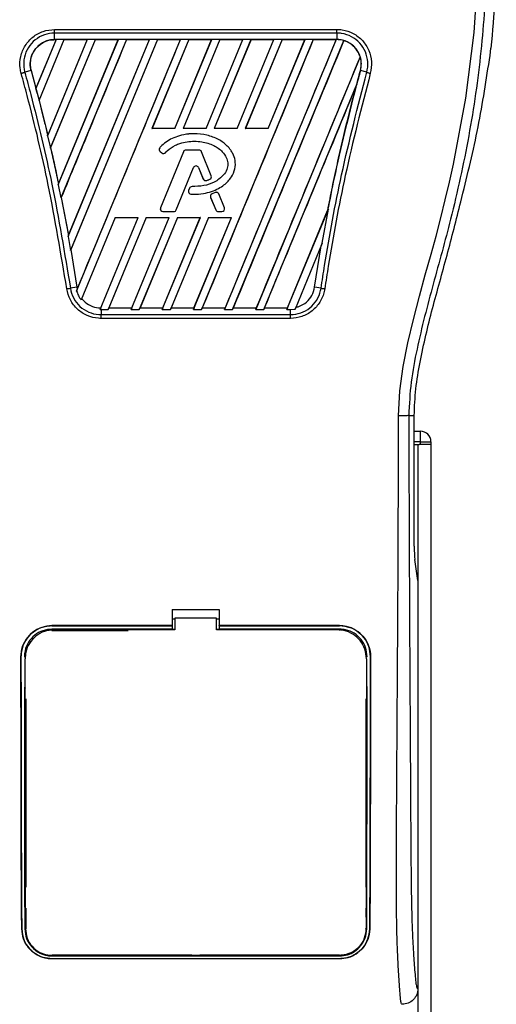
# Model space of a CAD drawing. Header units: millimetres. Extents: x 0 to 420, y 0 to 297.
# Tile 41 of 62: x 193 to 199, y 226 to 238. Entities that reach past the tile are written whole.
import ezdxf

# ---------------------------------------------------------------- set-up
doc = ezdxf.new("R2010")
doc.units = ezdxf.units.MM

msp = doc.modelspace()

# ---------------------------------------------------------------- linework, layer by layer
at = {"color": 7, "linetype": 'Continuous', "lineweight": 25}
for p, q in [((193.56577, 237.58195), (196.9648, 237.58195)), ((193.56577, 237.45979), (193.56577, 237.53763)), ((196.9648, 237.53763), (193.56577, 237.53763)), ((196.9648, 237.53763), (196.9648, 237.45979)), ((193.58462, 237.45968), (193.34098, 236.87149)), ((193.5832, 237.45873), (193.3412, 236.87469)), ((193.37828, 236.72633), (193.68204, 237.45968)), ((193.37976, 236.72716), (193.68268, 237.45873)), ((193.95928, 237.45968), (193.48044, 236.30365)), ((193.95787, 237.45873), (193.48254, 236.31156)), ((193.51521, 236.15239), (194.05671, 237.45968)), ((193.51848, 236.15743), (194.05734, 237.45873)), ((196.9648, 237.45979), (193.56577, 237.45979)), ((193.56577, 237.45873), (193.56577, 237.45979)), ((193.56577, 237.45873), (193.5832, 237.45873)), ((193.5832, 237.45873), (193.58462, 237.45968)), ((193.68204, 237.45968), (193.58462, 237.45968)), ((193.61082, 235.71391), (194.33394, 237.45968)), ((193.61349, 235.72321), (194.33253, 237.45873)), ((194.43137, 237.45968), (193.64276, 235.55581)), ((193.68204, 237.45968), (193.68268, 237.45873)), ((193.68268, 237.45873), (193.95787, 237.45873)), ((193.728, 235.09228), (194.70861, 237.45968)), ((193.73277, 235.10678), (194.70719, 237.45873)), ((194.80603, 237.45968), (193.75583, 234.92427)), ((194.80666, 237.45873), (193.76242, 234.93713)), ((193.83083, 234.43601), (195.08327, 237.45968)), ((193.95787, 237.45873), (193.95928, 237.45968)), ((194.05671, 237.45968), (193.95928, 237.45968)), ((194.05671, 237.45968), (194.05734, 237.45873)), ((194.05734, 237.45873), (194.33253, 237.45873)), ((194.33394, 237.45968), (194.33253, 237.45873)), ((194.43137, 237.45968), (194.33394, 237.45968)), ((194.432, 237.45873), (194.43137, 237.45968)), ((194.432, 237.45873), (194.70719, 237.45873)), ((194.70861, 237.45968), (194.70719, 237.45873)), ((194.80603, 237.45968), (194.70861, 237.45968)), ((195.18069, 237.45968), (194.73757, 236.38989)), ((195.18133, 237.45873), (194.73919, 236.39097)), ((194.80666, 237.45873), (194.80603, 237.45968)), ((194.80666, 237.45873), (195.08185, 237.45873)), ((195.01409, 236.39097), (195.45652, 237.45873)), ((195.01481, 236.38989), (195.45793, 237.45968)), ((195.08327, 237.45968), (195.08185, 237.45873)), ((195.18069, 237.45968), (195.08327, 237.45968)), ((195.55536, 237.45968), (195.11224, 236.38989)), ((195.55599, 237.45873), (195.11385, 236.39097)), ((195.18133, 237.45873), (195.18069, 237.45968)), ((195.18133, 237.45873), (195.45652, 237.45873)), ((196.67935, 237.45968), (195.3349, 234.21391)), ((195.38875, 236.39097), (195.83118, 237.45873)), ((195.38947, 236.38989), (195.8326, 237.45968)), ((195.45793, 237.45968), (195.45652, 237.45873)), ((195.55536, 237.45968), (195.45793, 237.45968)), ((195.93002, 237.45968), (195.4869, 236.38989)), ((195.93065, 237.45873), (195.48852, 236.39097)), ((195.55599, 237.45873), (195.55536, 237.45968)), ((195.55599, 237.45873), (195.83118, 237.45873)), ((196.95658, 237.45968), (195.61214, 234.21391)), ((195.70956, 234.21391), (197.04891, 237.44738)), ((195.76342, 236.39097), (196.20584, 237.45873)), ((195.76414, 236.38989), (196.20726, 237.45968)), ((195.8326, 237.45968), (195.83118, 237.45873)), ((195.93002, 237.45968), (195.8326, 237.45968)), ((196.30468, 237.45968), (195.86156, 236.38989)), ((196.30531, 237.45873), (195.86318, 236.39097)), ((195.93065, 237.45873), (195.93002, 237.45968)), ((195.93065, 237.45873), (196.20584, 237.45873)), ((196.13808, 236.39097), (196.58051, 237.45873)), ((196.1388, 236.38989), (196.58192, 237.45968)), ((196.20726, 237.45968), (196.20584, 237.45873)), ((196.30468, 237.45968), (196.20726, 237.45968)), ((196.30531, 237.45873), (196.30468, 237.45968)), ((196.30531, 237.45873), (196.58051, 237.45873)), ((196.58192, 237.45968), (196.58051, 237.45873)), ((196.67935, 237.45968), (196.58192, 237.45968)), ((196.67998, 237.45873), (196.67935, 237.45968)), ((196.67998, 237.45873), (196.95517, 237.45873)), ((196.95517, 237.45873), (196.95658, 237.45968)), ((196.9648, 237.45968), (196.95658, 237.45968)), ((196.9648, 237.45968), (196.9648, 237.45979)), ((197.04946, 237.44623), (197.04891, 237.44738)), ((198.80839, 237.2698), (198.81864, 237.35654)), ((197.24549, 237.25266), (195.9868, 234.21391)), ((197.24549, 237.25266), (197.24446, 237.25271)), ((193.2825, 237.08778), (193.20679, 237.06628)), ((193.2835, 237.08806), (193.2825, 237.08778)), ((193.2825, 237.08778), (193.35558, 236.81608)), ((193.2835, 237.08806), (193.3412, 236.87469)), ((197.24804, 237.08779), (197.24807, 237.08778)), ((197.32378, 237.06628), (197.24807, 237.08778)), ((193.3412, 236.87469), (193.34098, 236.87149)), ((193.35557, 236.81608), (193.37828, 236.72633)), ((196.08423, 234.21391), (197.19772, 236.90212)), ((197.19772, 236.90212), (197.19276, 236.88746)), ((193.37867, 236.72724), (193.37828, 236.72633)), ((193.37867, 236.72724), (193.37976, 236.72716)), ((193.37976, 236.72716), (193.48254, 236.31156)), ((194.73757, 236.38989), (194.73919, 236.39097)), ((195.01481, 236.38989), (194.73757, 236.38989)), ((195.01409, 236.39097), (194.73919, 236.39097)), ((195.01409, 236.39097), (195.01481, 236.38989)), ((195.11224, 236.38989), (195.11385, 236.39097)), ((195.38947, 236.38989), (195.11224, 236.38989)), ((195.38875, 236.39097), (195.11385, 236.39097)), ((195.38875, 236.39097), (195.38947, 236.38989)), ((195.4869, 236.38989), (195.48852, 236.39097)), ((195.76414, 236.38989), (195.4869, 236.38989)), ((195.76342, 236.39097), (195.48852, 236.39097)), ((195.76342, 236.39097), (195.76414, 236.38989)), ((195.86156, 236.38989), (195.86318, 236.39097)), ((196.1388, 236.38989), (195.86156, 236.38989)), ((196.13808, 236.39097), (195.86318, 236.39097)), ((196.13808, 236.39097), (196.1388, 236.38989)), ((193.48044, 236.30365), (193.48227, 236.3082)), ((193.48044, 236.30365), (193.51521, 236.15239)), ((193.48254, 236.31156), (193.48227, 236.3082)), ((195.2444, 236.32704), (195.2444, 236.32715)), ((193.5174, 236.15752), (193.51521, 236.15239)), ((193.5174, 236.15752), (193.51848, 236.15743)), ((194.83221, 236.15873), (194.83213, 236.1588)), ((194.83577, 236.11344), (194.8357, 236.11335)), ((194.8357, 236.11335), (194.85627, 236.0962)), ((194.83577, 236.11344), (194.85634, 236.09628)), ((195.11736, 236.11173), (194.84095, 235.43472)), ((195.11746, 236.11169), (194.84105, 235.43468)), ((195.11746, 236.11169), (195.11736, 236.11173)), ((195.14686, 236.13144), (195.14686, 236.13155)), ((195.30418, 236.13155), (195.14686, 236.13155)), ((195.30418, 236.13144), (195.14686, 236.13144)), ((195.30418, 236.13144), (195.30418, 236.13155)), ((195.33358, 236.11169), (195.33368, 236.11173)), ((195.45226, 235.82101), (195.33358, 236.11169)), ((195.45236, 235.82105), (195.33368, 236.11173)), ((194.85634, 236.09628), (194.85627, 236.0962)), ((194.90063, 236.09982), (194.90071, 236.09975)), ((195.03115, 235.41067), (195.23928, 235.92045)), ((195.03125, 235.41063), (195.23939, 235.92041)), ((195.23928, 235.92045), (195.23939, 235.92041)), ((195.29848, 235.92045), (195.29838, 235.92041)), ((195.29838, 235.92041), (195.35446, 235.78306)), ((195.29848, 235.92045), (195.35456, 235.7831)), ((195.35456, 235.7831), (195.35446, 235.78306)), ((195.39321, 235.76473), (195.39324, 235.76462)), ((195.43495, 235.77965), (195.43499, 235.77955)), ((195.45226, 235.82101), (195.45236, 235.82105)), ((193.61316, 235.7197), (193.61082, 235.71391)), ((193.61082, 235.71391), (193.64276, 235.55581)), ((193.61316, 235.7197), (193.61349, 235.72321)), ((195.19102, 235.67233), (195.17977, 235.64546)), ((195.17987, 235.64542), (195.17977, 235.64546)), ((195.19112, 235.67228), (195.17987, 235.64542)), ((195.19112, 235.67228), (195.19102, 235.67233)), ((195.22039, 235.69178), (195.22039, 235.69189)), ((193.64276, 235.55581), (193.64538, 235.56197)), ((193.64538, 235.56197), (193.73237, 235.10311)), ((193.64646, 235.56186), (193.64538, 235.56197)), ((193.64646, 235.56186), (193.73277, 235.10678)), ((195.20732, 235.60146), (195.20731, 235.60135)), ((195.44458, 235.56263), (195.44447, 235.56259)), ((195.44447, 235.56259), (195.50651, 235.41063)), ((195.44458, 235.56263), (195.50662, 235.41067)), ((195.49933, 235.6202), (195.4614, 235.6039)), ((195.46144, 235.6038), (195.4614, 235.6039)), ((195.49937, 235.6201), (195.46144, 235.6038)), ((195.49937, 235.6201), (195.49933, 235.6202)), ((195.5413, 235.60293), (195.5414, 235.60297)), ((195.60999, 235.43468), (195.5413, 235.60293)), ((195.61009, 235.43472), (195.5414, 235.60297)), ((198.4562, 235.50949), (198.46912, 235.56153)), ((194.84105, 235.43468), (194.84095, 235.43472)), ((195.03115, 235.41067), (195.03125, 235.41063)), ((195.50662, 235.41067), (195.50651, 235.41063)), ((195.60999, 235.43468), (195.61009, 235.43472)), ((196.36147, 234.21391), (196.86196, 235.42222)), ((196.36793, 234.23297), (196.85291, 235.40327)), ((196.7888, 235.01039), (196.86196, 235.42222)), ((196.85391, 235.40297), (196.85291, 235.40327)), ((196.86196, 235.42222), (196.85391, 235.40297)), ((194.29441, 235.31999), (193.8846, 234.33064)), ((194.11357, 234.21411), (194.57165, 235.31999)), ((194.66907, 235.31999), (194.21091, 234.21391)), ((194.66982, 235.31887), (194.22024, 234.23297)), ((194.29441, 235.31999), (194.57165, 235.31999)), ((194.48815, 234.21391), (194.94631, 235.31999)), ((194.49462, 234.23297), (194.94463, 235.31887)), ((195.04373, 235.31999), (194.58558, 234.21391)), ((195.04448, 235.31887), (194.59491, 234.23297)), ((194.66907, 235.31999), (194.94631, 235.31999)), ((194.66982, 235.31887), (194.66907, 235.31999)), ((194.66982, 235.31887), (194.94463, 235.31887)), ((194.86281, 234.21391), (195.32097, 235.31999)), ((194.86928, 234.23297), (195.31929, 235.31887)), ((194.87045, 235.39092), (194.87045, 235.39081)), ((194.87045, 235.39092), (195.00175, 235.39092)), ((194.87045, 235.39081), (195.00175, 235.39081)), ((194.94631, 235.31999), (194.94463, 235.31887)), ((195.4184, 235.31999), (194.96024, 234.21391)), ((195.41914, 235.31887), (194.96957, 234.23297)), ((195.00175, 235.39092), (195.00175, 235.39081)), ((195.04373, 235.31999), (195.32097, 235.31999)), ((195.04448, 235.31887), (195.04373, 235.31999)), ((195.04448, 235.31887), (195.31929, 235.31887)), ((195.23748, 234.21391), (195.69563, 235.31999)), ((195.24394, 234.23297), (195.69396, 235.31887)), ((195.32097, 235.31999), (195.31929, 235.31887)), ((195.4184, 235.31999), (195.69563, 235.31999)), ((195.41914, 235.31887), (195.4184, 235.31999)), ((195.41914, 235.31887), (195.69396, 235.31887)), ((195.53601, 235.39092), (195.53601, 235.39081)), ((195.53601, 235.39092), (195.58059, 235.39092)), ((195.53601, 235.39081), (195.58059, 235.39081)), ((195.58059, 235.39092), (195.58059, 235.39081)), ((195.69563, 235.31999), (195.69396, 235.31887)), ((193.73237, 235.10311), (193.728, 235.09228)), ((193.728, 235.09228), (193.75583, 234.92427)), ((193.73237, 235.10311), (193.73277, 235.10678)), ((193.75583, 234.92427), (193.76135, 234.93725)), ((193.76135, 234.93725), (193.83423, 234.48213)), ((193.76242, 234.93713), (193.76135, 234.93725)), ((193.76242, 234.93713), (193.83525, 234.48228)), ((196.7888, 235.01039), (196.46096, 234.21891)), ((196.69634, 234.48213), (196.77671, 234.98088)), ((196.77671, 234.98088), (196.7888, 235.01039)), ((193.83423, 234.48213), (193.75656, 234.46943)), ((193.83917, 234.45677), (193.83083, 234.43601)), ((193.83525, 234.48228), (193.83423, 234.48213)), ((193.83423, 234.48213), (193.83917, 234.45677)), ((193.83525, 234.48228), (193.83944, 234.46012)), ((193.83917, 234.45677), (193.83944, 234.46012)), ((196.77401, 234.46943), (196.69634, 234.48213)), ((193.8846, 234.33064), (193.89162, 234.34689)), ((194.12064, 234.23199), (194.11357, 234.21411)), ((194.11357, 234.21411), (194.12459, 234.21391)), ((194.12459, 234.21391), (194.12459, 234.15212)), ((194.12459, 234.21391), (194.21091, 234.21391)), ((194.21091, 234.21391), (194.21873, 234.23196)), ((194.22024, 234.23297), (194.21873, 234.23196)), ((194.21873, 234.23196), (194.49529, 234.23196)), ((194.22024, 234.23297), (194.49462, 234.23297)), ((194.49529, 234.23196), (194.48815, 234.21391)), ((194.48815, 234.21391), (194.58558, 234.21391)), ((194.49529, 234.23196), (194.49462, 234.23297)), ((194.58558, 234.21391), (194.59339, 234.23196)), ((194.59491, 234.23297), (194.59339, 234.23196)), ((194.59339, 234.23196), (194.86996, 234.23196)), ((194.59491, 234.23297), (194.86928, 234.23297)), ((194.86996, 234.23196), (194.86281, 234.21391)), ((194.86281, 234.21391), (194.96024, 234.21391)), ((194.86996, 234.23196), (194.86928, 234.23297)), ((194.96024, 234.21391), (194.96806, 234.23196)), ((194.96957, 234.23297), (194.96806, 234.23196)), ((194.96806, 234.23196), (195.24462, 234.23196)), ((194.96957, 234.23297), (195.24394, 234.23297)), ((195.24462, 234.23196), (195.23748, 234.21391)), ((195.23748, 234.21391), (195.3349, 234.21391)), ((195.24462, 234.23196), (195.24394, 234.23297)), ((195.3349, 234.21391), (195.34272, 234.23196)), ((195.34423, 234.23297), (195.34272, 234.23196)), ((195.34272, 234.23196), (195.61928, 234.23196)), ((195.34423, 234.23297), (195.61861, 234.23297)), ((195.61214, 234.21391), (195.61928, 234.23196)), ((195.61214, 234.21391), (195.70956, 234.21391)), ((195.61861, 234.23297), (195.61928, 234.23196)), ((195.71738, 234.23196), (195.70956, 234.21391)), ((195.71738, 234.23196), (195.71889, 234.23297)), ((195.71738, 234.23196), (195.99394, 234.23196)), ((195.71889, 234.23297), (195.99327, 234.23297)), ((195.9868, 234.21391), (195.99394, 234.23196)), ((195.9868, 234.21391), (196.08423, 234.21391)), ((195.99327, 234.23297), (195.99394, 234.23196)), ((196.09204, 234.23196), (196.08423, 234.21391)), ((196.09204, 234.23196), (196.09356, 234.23297)), ((196.09204, 234.23196), (196.36861, 234.23196)), ((196.09356, 234.23297), (196.36793, 234.23297)), ((196.36861, 234.23196), (196.36147, 234.21391)), ((196.36147, 234.21391), (196.40597, 234.21391)), ((196.36861, 234.23196), (196.36793, 234.23297)), ((196.40597, 234.21391), (196.46096, 234.21891)), ((196.40597, 234.15212), (196.40597, 234.21391)), ((196.46096, 234.21891), (196.46959, 234.23894)), ((194.12459, 234.15212), (196.40597, 234.15212)), ((196.40597, 234.10673), (194.12459, 234.10673)), ((197.82981, 232.93832), (197.89547, 232.93832)), ((197.89547, 231.36897), (197.89547, 232.93832)), ((197.89547, 232.74952), (197.97152, 232.74952)), ((197.97152, 232.62364), (197.97152, 232.74952)), ((197.97152, 232.62364), (197.89547, 232.62364)), ((197.89547, 232.59218), (197.94003, 232.59218)), ((197.94003, 232.59218), (197.94003, 194.8311)), ((197.94003, 232.59218), (197.95311, 232.59218)), ((197.97152, 232.59218), (197.95311, 232.59218)), ((197.97152, 232.59218), (197.97152, 232.62364)), ((197.97152, 232.62364), (198.09739, 232.62364)), ((198.09739, 232.59218), (197.97152, 232.59218)), ((198.09737, 232.59218), (198.09737, 194.8311)), ((198.09739, 232.62364), (198.09739, 232.59218)), ((197.94003, 230.95586), (197.90347, 231.20718)), ((197.94003, 230.95586), (197.94003, 226.04692)), ((194.98208, 230.60757), (195.54849, 230.60757)), ((194.98208, 230.60757), (194.98208, 230.41201)), ((195.54849, 230.60757), (195.54849, 230.41201)), ((194.98208, 230.49328), (195.01354, 230.49328)), ((195.01354, 230.49986), (195.01354, 230.36125)), ((195.51703, 230.49986), (195.01354, 230.49986)), ((195.51703, 230.36125), (195.51703, 230.49986)), ((195.51703, 230.49328), (195.54849, 230.49328)), ((194.98208, 230.41201), (193.53457, 230.41201)), ((193.53457, 230.41146), (193.53457, 230.41201)), ((193.53457, 230.41146), (194.98208, 230.41146)), ((194.98208, 230.37014), (193.53457, 230.37014)), ((193.53457, 230.37014), (193.53457, 230.35388)), ((193.53457, 230.35388), (194.45201, 230.35388)), ((194.98208, 230.41146), (194.98208, 230.41201)), ((194.98208, 230.41052), (194.98208, 230.37014)), ((194.98208, 230.37014), (194.98208, 230.36742)), ((195.01354, 230.36742), (194.98208, 230.36742)), ((195.54849, 230.36742), (195.51703, 230.36742)), ((196.97377, 230.36125), (195.51703, 230.36125)), ((196.996, 230.41201), (195.54849, 230.41201)), ((195.54849, 230.41146), (195.54849, 230.41201)), ((195.54849, 230.41146), (196.996, 230.41146)), ((195.54849, 230.41052), (195.54849, 230.37014)), ((196.996, 230.37014), (195.54849, 230.37014)), ((195.54849, 230.37014), (195.54849, 230.36742)), ((196.996, 230.41146), (196.996, 230.41201)), ((196.996, 230.37014), (196.996, 230.35388)), ((193.16072, 230.03698), (193.16017, 230.03698)), ((193.20173, 230.03701), (193.2177, 230.03701)), ((193.21064, 230.01444), (193.21061, 230.01388)), ((197.32884, 230.03701), (197.31287, 230.03701)), ((197.31963, 230.02926), (197.3196, 230.02987)), ((197.31996, 230.01388), (197.31993, 230.01444)), ((197.36985, 230.03698), (197.3704, 230.03698)), ((193.21095, 229.66218), (193.21095, 229.65894)), ((197.31964, 229.68393), (197.31964, 229.68411)), ((193.2177, 229.53347), (193.2177, 227.26779)), ((197.31287, 229.53347), (197.31287, 227.26779)), ((193.2177, 227.01606), (193.2177, 226.76438)), ((197.31287, 227.01606), (197.31287, 226.90583)), ((197.31546, 226.98561), (197.31568, 226.91745)), ((193.17098, 226.76415), (193.17039, 226.76415)), ((197.31484, 226.76446), (197.31504, 226.77545)), ((197.35959, 226.76415), (197.36018, 226.76415)), ((195.21808, 226.44751), (193.53457, 226.44751)), ((193.53457, 226.43965), (196.996, 226.43965)), ((193.53457, 226.40705), (196.996, 226.40705)), ((193.53457, 226.40705), (193.53457, 226.40638)), ((196.996, 226.40638), (193.53457, 226.40638)), ((195.21808, 226.44751), (195.22303, 226.44257)), ((195.22303, 226.44739), (195.22303, 226.44257)), ((195.30754, 226.44257), (195.22303, 226.44257)), ((195.30754, 226.44257), (195.31249, 226.44751)), ((195.30754, 226.44257), (195.30754, 226.44741)), ((196.996, 226.44751), (195.31249, 226.44751)), ((196.996, 226.43965), (196.996, 226.44751)), ((196.996, 226.40705), (196.996, 226.40638))]:
    msp.add_line(p, q, dxfattribs=at)
at = {"color": 7, "linetype": 'Continuous', "lineweight": 25, "flags": 128}
for points in [[(197.70442, 232.93483), (197.72072, 233.23578), (197.76188, 233.52762), (197.81872, 233.81342), (197.88561, 234.09515), (197.95819, 234.37245), (198.02914, 234.63079), (198.09855, 234.88038), (198.15806, 235.09729), (198.21548, 235.3146), (198.26985, 235.53089), (198.32071, 235.74511), (198.36901, 235.96168), (198.51751, 236.75367), (198.6183, 237.54592), (198.66877, 238.33669)], [(195.01354, 230.36125), (193.89047, 230.36125), (193.5568, 230.36125)]]:
    msp.add_lwpolyline(points, dxfattribs=at)
at = {"color": 7, "linetype": 'Continuous', "lineweight": 25}
for centre, radius, start, end in [((196.9648, 237.16588), 0.2938, 73.364009, 90), ((196.9648, 237.16588), 0.2938, 344.587332, 17.180089), ((218.50328, 231.22807), 22.04817, 164.587332, 165.087235), ((172.02729, 231.22807), 22.04817, 14.681483, 14.830401), ((194.85611, 236.13782), 0.03186, 138.805903, 230.16689), ((194.85611, 236.13782), 0.03175, 138.805903, 230.16689), ((195.14686, 236.09969), 0.03186, 90, 157.790712), ((195.14686, 236.09969), 0.03175, 90, 157.790712), ((195.30418, 236.09969), 0.03186, 22.209291, 90), ((195.30418, 236.09969), 0.03175, 22.209291, 90), ((194.87667, 236.12066), 0.03186, 230.16689, 318.977091), ((194.87667, 236.12066), 0.03175, 230.16689, 318.977091), ((195.26888, 235.90837), 0.03197, 22.209261, 157.790711), ((195.26888, 235.90837), 0.03186, 22.209261, 157.790711), ((195.38396, 235.7951), 0.03186, 202.209261, 286.934979), ((195.38396, 235.7951), 0.03175, 202.209261, 286.934979), ((195.42286, 235.80901), 0.03175, 292.378703, 22.209291), ((195.42286, 235.80901), 0.03186, 292.378703, 22.209291), ((195.20916, 235.63316), 0.03186, 157.290493, 266.671349), ((195.20916, 235.63316), 0.03175, 157.290493, 266.671349), ((195.22041, 235.66003), 0.03186, 90.034995, 157.290493), ((195.22041, 235.66003), 0.03175, 90.034995, 157.290493), ((195.47397, 235.57463), 0.03186, 113.245837, 202.209268), ((195.47397, 235.57463), 0.03175, 113.245837, 202.209268), ((195.5119, 235.59092), 0.03186, 22.209257, 113.245837), ((195.5119, 235.59092), 0.03175, 22.209257, 113.245837), ((194.87045, 235.42268), 0.03186, 157.790712, 270), ((194.87045, 235.42268), 0.03175, 157.790712, 270), ((195.00175, 235.42268), 0.03175, 270, 337.790711), ((195.00175, 235.42268), 0.03186, 270, 337.790711), ((195.53601, 235.42268), 0.03186, 202.209268, 270), ((195.53601, 235.42268), 0.03175, 202.209268, 270), ((195.58059, 235.42268), 0.03186, 270, 22.209257), ((195.58059, 235.42268), 0.03175, 270, 22.209257), ((197.97152, 232.62364), 0.12587, 0, 90)]:
    msp.add_arc(centre, radius, start, end, dxfattribs=at)
msp.add_ellipse((197.91198, 231.36897), major_axis=(0, 0.18881), ratio=0.08748866, start_param=1.57079633, end_param=2.60011107, dxfattribs=at)
for points, knots in [([(198.17413, 242.93214), (198.16945, 242.93076), (198.16014, 242.928), (198.1535, 242.90069), (198.15343, 242.85348), (198.1609, 242.78369), (198.17565, 242.6925), (198.1968, 242.58262), (198.22316, 242.45715), (198.26319, 242.27473), (198.31966, 242.02458), (198.3889, 241.71024), (198.45934, 241.38235), (198.56482, 240.86404), (198.67949, 240.15235), (198.76053, 239.2454), (198.77474, 238.2997), (198.71118, 237.31589), (198.56345, 236.30072), (198.38755, 235.49948), (198.23108, 234.90832), (198.12367, 234.51943), (198.01907, 234.13006), (197.92642, 233.73844), (197.84947, 233.34195), (197.83637, 233.07314), (197.82981, 232.93832)], [0, 0, 0, 0, 0.01540227, 0.03061858, 0.04589778, 0.0611515, 0.07635239, 0.09167591, 0.1069667, 0.12239636, 0.15311965, 0.18413953, 0.21464534, 0.24575549, 0.32956556, 0.41290917, 0.49608211, 0.58959241, 0.68386766, 0.7780859, 0.81510034, 0.85211963, 0.88910287, 0.92601797, 0.9628961, 1, 1, 1, 1]), ([(198.88405, 238.56214), (198.88044, 238.36105), (198.87321, 237.95839), (198.83684, 237.55731), (198.81864, 237.35654)], [0, 0, 0, 0, 0.49941172, 1, 1, 1, 1]), ([(193.16366, 237.05425), (193.15898, 237.07494), (193.14397, 237.14122), (193.15138, 237.25829), (193.2052, 237.39029), (193.30021, 237.49621), (193.42503, 237.56811), (193.51885, 237.57733), (193.56577, 237.58195)], [0, 0, 0, 0, 0.08320713, 0.2665167, 0.44984543, 0.63320002, 0.81658718, 1, 1, 1, 1]), ([(193.56577, 237.53763), (193.56577, 237.53763), (193.52405, 237.53762), (193.43996, 237.52334), (193.32857, 237.46151), (193.24383, 237.36624), (193.19544, 237.24841), (193.19006, 237.14416), (193.20176, 237.08451), (193.20679, 237.06628), (193.20679, 237.06628)], [0, 0, 0, 0, 0.000005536, 0.183458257, 0.366877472, 0.550242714, 0.733555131, 0.916819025, 0.999994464, 1, 1, 1, 1]), ([(196.9648, 237.58195), (196.98603, 237.58096), (197.05395, 237.57782), (197.1649, 237.53956), (197.27788, 237.45262), (197.35477, 237.33293), (197.39094, 237.19354), (197.37492, 237.10067), (197.36691, 237.05423)], [0, 0, 0, 0, 0.08333741, 0.26669078, 0.45002272, 0.63333664, 0.81664971, 1, 1, 1, 1]), ([(197.32378, 237.06628), (197.32378, 237.06628), (197.33487, 237.10645), (197.34347, 237.19123), (197.31354, 237.31498), (197.2443, 237.422), (197.14358, 237.50005), (197.04445, 237.53301), (196.98376, 237.53763), (196.9648, 237.53763), (196.9648, 237.53763)], [0, 0, 0, 0, 0.00000554, 0.18327423, 0.3665623, 0.54987941, 0.73323888, 0.91663586, 0.99999446, 1, 1, 1, 1]), ([(193.56577, 237.45979), (193.54347, 237.45831), (193.49835, 237.45533), (193.43508, 237.43177), (193.37763, 237.3951), (193.33225, 237.3482), (193.29631, 237.28961), (193.27402, 237.22178), (193.26901, 237.15058), (193.27847, 237.10651), (193.2825, 237.08778)], [0, 0, 0, 0, 0.12376551, 0.2503736, 0.37032558, 0.50050352, 0.60947439, 0.75007181, 0.89378122, 1, 1, 1, 1]), ([(193.2835, 237.08806), (193.28062, 237.10037), (193.27028, 237.14463), (193.27335, 237.22464), (193.30463, 237.30648), (193.35642, 237.37598), (193.4259, 237.42932), (193.50365, 237.4559), (193.5511, 237.45806), (193.56577, 237.45873)], [0, 0, 0, 0, 0.07062241, 0.25381881, 0.43701818, 0.55169136, 0.73487546, 0.91805977, 1, 1, 1, 1]), ([(194.432, 237.45873), (194.28575, 237.1055), (194.02394, 236.4732), (193.76205, 235.84092), (193.64646, 235.56186)], [0, 0, 0, 0, 0.55865056, 1, 1, 1, 1]), ([(193.83944, 234.46012), (194.04651, 234.95989), (194.46066, 235.95942), (194.87479, 236.95896), (195.08185, 237.45873)], [0, 0, 0, 0, 0.49999932, 1, 1, 1, 1]), ([(196.67998, 237.45873), (196.45733, 236.92111), (196.01205, 235.84586), (195.56684, 234.7706), (195.34423, 234.23297)], [0, 0, 0, 0, 0.50000118, 1, 1, 1, 1]), ([(196.95517, 237.45873), (196.73242, 236.92109), (196.28693, 235.84582), (195.84138, 234.77059), (195.61861, 234.23297)], [0, 0, 0, 0, 0.50000118, 1, 1, 1, 1]), ([(195.71889, 234.23297), (195.94063, 234.76851), (196.38412, 235.8396), (196.82768, 236.91068), (197.04946, 237.44623)], [0, 0, 0, 0, 0.49999481, 1, 1, 1, 1]), ([(197.24807, 237.08778), (197.25255, 237.10948), (197.2617, 237.15376), (197.25578, 237.22229), (197.23487, 237.28861), (197.19939, 237.34717), (197.15196, 237.39576), (197.09561, 237.43175), (197.03194, 237.45534), (196.98718, 237.45831), (196.9648, 237.45979)], [0, 0, 0, 0, 0.12266846, 0.2503669, 0.37732332, 0.5066033, 0.62729133, 0.75168036, 0.87581545, 1, 1, 1, 1]), ([(197.24446, 237.25271), (197.24102, 237.26262), (197.22683, 237.30352), (197.18376, 237.36808), (197.11601, 237.42184), (197.0673, 237.43969), (197.04946, 237.44623)], [0, 0, 0, 0, 0.11036915, 0.45546473, 0.80052667, 1, 1, 1, 1]), ([(197.24446, 237.25271), (197.03595, 236.7494), (196.61892, 235.74279), (196.20182, 234.73624), (195.99327, 234.23297)], [0, 0, 0, 0, 0.50000151, 1, 1, 1, 1]), ([(198.46912, 235.56153), (198.53848, 235.84341), (198.67744, 236.40808), (198.76469, 236.98225), (198.80839, 237.2698)], [0, 0, 0, 0, 0.49918594, 1, 1, 1, 1]), ([(193.71231, 234.46256), (193.64303, 234.87958), (193.5133, 235.66038), (193.3085, 236.52057), (193.1878, 236.96531), (193.16366, 237.05425)], [0, 0, 0, 0, 0.47837414, 0.89568468, 1, 1, 1, 1]), ([(193.20679, 237.06628), (193.23097, 236.97715), (193.35191, 236.53146), (193.55703, 235.66955), (193.6871, 234.88721), (193.75656, 234.46943)], [0, 0, 0, 0, 0.10431994, 0.52169621, 1, 1, 1, 1]), ([(196.77401, 234.46943), (196.78805, 234.56075), (196.85822, 235.01747), (197.01982, 235.88859), (197.21801, 236.65648), (197.32378, 237.06628)], [0, 0, 0, 0, 0.10437784, 0.52202684, 1, 1, 1, 1]), ([(197.36691, 237.05423), (197.26132, 236.64533), (197.06344, 235.87901), (196.90229, 235.0096), (196.83226, 234.55373), (196.81826, 234.46258)], [0, 0, 0, 0, 0.47789779, 0.89561471, 1, 1, 1, 1]), ([(196.85391, 235.40297), (196.87236, 235.49673), (196.90938, 235.68481), (196.96893, 235.96316), (197.0318, 236.24081), (197.09742, 236.51356), (197.16912, 236.79692), (197.22064, 236.98674), (197.24807, 237.08778)], [0, 0, 0, 0, 0.165625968, 0.332263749, 0.493370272, 0.659061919, 0.818520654, 1, 1, 1, 1]), ([(197.32378, 237.06628), (197.32676, 237.06543), (197.3327, 237.06375), (197.34341, 237.06075), (197.35491, 237.05755), (197.36291, 237.05534), (197.36691, 237.05423)], [0, 0, 0, 0, 0.24999996, 0.49999994, 0.74999996, 1, 1, 1, 1]), ([(196.09356, 234.23297), (196.27672, 234.67538), (196.64304, 235.56021), (197.00952, 236.44504), (197.19276, 236.88746)], [0, 0, 0, 0, 0.49998744, 1, 1, 1, 1]), ([(197.19276, 236.88746), (197.10112, 236.52384), (196.97703, 236.03149), (196.87864, 235.53348), (196.85291, 235.40327)], [0, 0, 0, 0, 0.73854797, 1, 1, 1, 1]), ([(193.37867, 236.72724), (193.39049, 236.68099), (193.41329, 236.59178), (193.44787, 236.4521), (193.47022, 236.35858), (193.48227, 236.3082)], [0, 0, 0, 0, 0.331732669, 0.639958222, 1, 1, 1, 1]), ([(195.2444, 236.32715), (195.23432, 236.32699), (195.1838, 236.3262), (195.10117, 236.31391), (194.97725, 236.27351), (194.88768, 236.21875), (194.84035, 236.16767), (194.83213, 236.1588)], [0, 0, 0, 0, 0.06608953, 0.331565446, 0.54330389, 0.920695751, 1, 1, 1, 1]), ([(195.2444, 236.32704), (195.23432, 236.32688), (195.1838, 236.32609), (195.10118, 236.3138), (194.97728, 236.2734), (194.88774, 236.21865), (194.84043, 236.16759), (194.83221, 236.15873)], [0, 0, 0, 0, 0.06610308, 0.33163384, 0.54336895, 0.92075075, 1, 1, 1, 1]), ([(194.90063, 236.09982), (194.90748, 236.10723), (194.94134, 236.14382), (195.0012, 236.18222), (195.08359, 236.215), (195.18911, 236.23952), (195.30477, 236.23856), (195.41192, 236.21519), (195.49916, 236.18128), (195.57923, 236.12497), (195.63298, 236.04837), (195.65466, 235.97903), (195.64788, 235.90946), (195.61208, 235.83828), (195.55326, 235.78497), (195.47104, 235.73148), (195.36002, 235.69635), (195.26792, 235.69333), (195.22039, 235.69178)], [0, 0, 0, 0, 0.020481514, 0.101237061, 0.141148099, 0.200533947, 0.320259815, 0.37209728, 0.422744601, 0.509833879, 0.566137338, 0.610135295, 0.654512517, 0.704609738, 0.768441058, 0.813185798, 0.903577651, 1, 1, 1, 1]), ([(194.90071, 236.09975), (194.90756, 236.10716), (194.94142, 236.14374), (195.00127, 236.18213), (195.08363, 236.2149), (195.18914, 236.23941), (195.30477, 236.23844), (195.41189, 236.21508), (195.49911, 236.18118), (195.57915, 236.12489), (195.63287, 236.04832), (195.65455, 235.97902), (195.64777, 235.90948), (195.61199, 235.83834), (195.55319, 235.78506), (195.47099, 235.73158), (195.36, 235.69646), (195.26792, 235.69344), (195.22039, 235.69189)], [0, 0, 0, 0, 0.0204876, 0.10124655, 0.14115925, 0.20055111, 0.32028904, 0.37212729, 0.42277659, 0.50986507, 0.56615707, 0.61014236, 0.65450704, 0.70459387, 0.7684171, 0.81316291, 0.90355695, 1, 1, 1, 1]), ([(195.20731, 235.60135), (195.21738, 235.6009), (195.26784, 235.59862), (195.35245, 235.60498), (195.45436, 235.63024), (195.53732, 235.66607), (195.60362, 235.70835), (195.65523, 235.75542), (195.70438, 235.81772), (195.74322, 235.90208), (195.74457, 236.00279), (195.71866, 236.07844), (195.68402, 236.13569), (195.63127, 236.19762), (195.55732, 236.25101), (195.47209, 236.28925), (195.37402, 236.31952), (195.29665, 236.32407), (195.2444, 236.32715)], [0, 0, 0, 0, 0.02164852, 0.10856956, 0.18114399, 0.24640746, 0.30191158, 0.34940667, 0.39578704, 0.47203869, 0.54418643, 0.60641958, 0.64144693, 0.68756284, 0.78047139, 0.83427928, 0.88806014, 1, 1, 1, 1]), ([(195.20732, 235.60146), (195.21738, 235.60101), (195.26784, 235.59873), (195.35245, 235.60509), (195.45435, 235.63035), (195.53728, 235.66617), (195.60357, 235.70844), (195.65516, 235.7555), (195.70429, 235.81779), (195.74311, 235.90212), (195.74446, 236.00278), (195.71855, 236.0784), (195.68393, 236.13563), (195.63119, 236.19755), (195.55726, 236.25092), (195.47205, 236.28915), (195.37399, 236.31941), (195.29664, 236.32396), (195.2444, 236.32704)], [0, 0, 0, 0, 0.02165396, 0.10859695, 0.18117437, 0.24643927, 0.30194176, 0.34943533, 0.3958126, 0.47205383, 0.54419063, 0.60641367, 0.64143728, 0.68755207, 0.78045828, 0.83426726, 0.8880492, 1, 1, 1, 1]), ([(193.5174, 236.15752), (193.53378, 236.08525), (193.56682, 235.93955), (193.59763, 235.79337), (193.61316, 235.7197)], [0, 0, 0, 0, 0.49605747, 1, 1, 1, 1]), ([(193.51848, 236.15743), (193.54574, 236.03623), (193.57826, 235.89167), (193.60858, 235.74665), (193.61349, 235.72321)], [0, 0, 0, 0, 0.8384081, 1, 1, 1, 1]), ([(195.39321, 235.76473), (195.39801, 235.76624), (195.40746, 235.76922), (195.42138, 235.77421), (195.43042, 235.77784), (195.43495, 235.77965)], [0, 0, 0, 0, 0.340665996, 0.670172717, 1, 1, 1, 1]), ([(195.39324, 235.76462), (195.39804, 235.76614), (195.40749, 235.76912), (195.42141, 235.77411), (195.43046, 235.77773), (195.43499, 235.77955)], [0, 0, 0, 0, 0.34058582, 0.67013257, 1, 1, 1, 1]), ([(197.89547, 232.93832), (197.8999, 233.04616), (197.90877, 233.262), (197.98303, 233.69224), (198.11201, 234.22666), (198.29391, 234.86462), (198.4021, 235.29453), (198.4562, 235.50949)], [0, 0, 0, 0, 0.12264871, 0.2454767, 0.49573627, 0.74787131, 1, 1, 1, 1]), ([(194.12459, 234.10673), (194.11443, 234.10697), (194.05764, 234.10827), (193.9548, 234.13427), (193.83622, 234.2123), (193.7467, 234.32534), (193.72377, 234.41682), (193.71231, 234.46256)], [0, 0, 0, 0, 0.05157188, 0.28848308, 0.52553485, 0.76276029, 1, 1, 1, 1]), ([(193.75656, 234.46943), (193.75656, 234.46943), (193.76272, 234.42818), (193.78925, 234.34715), (193.86681, 234.24617), (193.97329, 234.17647), (194.06488, 234.15395), (194.11553, 234.15212), (194.12459, 234.15212), (194.12459, 234.15212)], [0, 0, 0, 0, 0.00000716, 0.2373779, 0.47461618, 0.71161914, 0.9484337, 0.99999284, 1, 1, 1, 1]), ([(196.40597, 234.15212), (196.40598, 234.15212), (196.44756, 234.15212), (196.53142, 234.16634), (196.64259, 234.22797), (196.72731, 234.32288), (196.76329, 234.41028), (196.77265, 234.46031), (196.77401, 234.46943), (196.77401, 234.46943)], [0, 0, 0, 0, 0.00000716, 0.23669696, 0.4734509, 0.71037342, 0.94755892, 0.99999284, 1, 1, 1, 1]), ([(196.81826, 234.46258), (196.81651, 234.45242), (196.80682, 234.39624), (196.76586, 234.29821), (196.6713, 234.19244), (196.54652, 234.12056), (196.45282, 234.11134), (196.40597, 234.10673)], [0, 0, 0, 0, 0.05239604, 0.28950373, 0.5264141, 0.76321943, 1, 1, 1, 1]), ([(196.46959, 234.23894), (196.4826, 234.2424), (196.52909, 234.25477), (196.60125, 234.29874), (196.6702, 234.38044), (196.68763, 234.44823), (196.69634, 234.48213)], [0, 0, 0, 0, 0.11454619, 0.40964553, 0.70479595, 1, 1, 1, 1]), ([(196.77401, 234.46943), (196.77707, 234.46894), (196.78317, 234.46795), (196.79415, 234.46624), (196.80595, 234.46443), (196.81416, 234.4632), (196.81826, 234.46258)], [0, 0, 0, 0, 0.25, 0.5, 0.75, 1, 1, 1, 1]), ([(193.83083, 234.43601), (193.8371, 234.41745), (193.84987, 234.37971), (193.8729, 234.34718), (193.8846, 234.33064)], [0, 0, 0, 0, 0.49167818, 1, 1, 1, 1]), ([(193.89162, 234.34689), (193.90483, 234.33175), (193.94082, 234.29052), (194.01931, 234.24366), (194.0873, 234.23583), (194.12064, 234.23199)], [0, 0, 0, 0, 0.22811448, 0.62140948, 1, 1, 1, 1]), ([(197.75051, 225.85812), (197.74864, 225.85867), (197.74491, 225.85978), (197.73984, 225.87012), (197.73602, 225.88557), (197.73325, 225.903), (197.73122, 225.91912), (197.72941, 225.93689), (197.72766, 225.95713), (197.72577, 225.98131), (197.72188, 226.03637), (197.71522, 226.12802), (197.70714, 226.2475), (197.69934, 226.38587), (197.69217, 226.54954), (197.68599, 226.7609), (197.68215, 227.0122), (197.68082, 227.26553), (197.6808, 227.51101), (197.6815, 227.75704), (197.68258, 227.99083), (197.68371, 228.19844), (197.68458, 228.34687), (197.68539, 228.48052), (197.68614, 228.60196), (197.68695, 228.72956), (197.68781, 228.86342), (197.68872, 229.0036), (197.68971, 229.15376), (197.69088, 229.32726), (197.6923, 229.53885), (197.69404, 229.80107), (197.6959, 230.08759), (197.69781, 230.3961), (197.69951, 230.68946), (197.7011, 230.99006), (197.70262, 231.3219), (197.70397, 231.69783), (197.70488, 232.11355), (197.70515, 232.52386), (197.70466, 232.80003), (197.70442, 232.93483)], [0, 0, 0, 0, 0.01040061, 0.02080672, 0.03106116, 0.03614099, 0.04145683, 0.04698488, 0.05107961, 0.056575, 0.06335413, 0.08477825, 0.10578404, 0.12644249, 0.15396653, 0.18250697, 0.21827305, 0.25692616, 0.28371553, 0.31573913, 0.35433978, 0.37618226, 0.39782595, 0.41302567, 0.42902685, 0.44584073, 0.46347795, 0.48194851, 0.50126173, 0.52284596, 0.55053669, 0.58490472, 0.6264984, 0.66378186, 0.70683381, 0.74242415, 0.78255841, 0.83794342, 0.89093876, 0.94676606, 1, 1, 1, 1]), ([(197.82981, 232.93832), (197.82693, 232.9379), (197.82098, 232.93704), (197.79136, 232.9359), (197.75057, 232.93508), (197.71943, 232.93491), (197.70442, 232.93483)], [0, 0, 0, 0, 0.24120147, 0.5, 0.75879853, 1, 1, 1, 1]), ([(197.82981, 232.93832), (197.83025, 232.76864), (197.83115, 232.42352), (197.83294, 231.89737), (197.83504, 231.36198), (197.83734, 230.84653), (197.83973, 230.35744), (197.84156, 230.00778), (197.84283, 229.77328), (197.84349, 229.65246), (197.84417, 229.52931), (197.84488, 229.40384), (197.8456, 229.27605), (197.84634, 229.14791), (197.84712, 229.0125), (197.848, 228.86287), (197.84901, 228.69013), (197.85017, 228.49427), (197.85141, 228.28435), (197.85279, 228.05151), (197.85436, 227.80103), (197.85636, 227.53391), (197.85899, 227.28163), (197.86271, 227.05052), (197.86801, 226.84158), (197.87582, 226.64593), (197.88499, 226.48663), (197.89426, 226.35371), (197.90281, 226.24577), (197.91031, 226.15285), (197.91761, 226.09324), (197.92324, 226.06854), (197.92795, 226.05632), (197.93178, 226.05018), (197.93584, 226.04695), (197.93861, 226.04693), (197.94003, 226.04692)], [0, 0, 0, 0, 0.069468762, 0.141290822, 0.21546943, 0.288780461, 0.352493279, 0.41592792, 0.432123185, 0.448636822, 0.465468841, 0.482619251, 0.500088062, 0.517875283, 0.535168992, 0.555623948, 0.579240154, 0.606017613, 0.635956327, 0.665345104, 0.701515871, 0.738718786, 0.775055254, 0.805444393, 0.834800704, 0.863869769, 0.893134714, 0.91269266, 0.933471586, 0.952876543, 0.964348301, 0.975198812, 0.980895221, 0.986997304, 0.99335869, 1, 1, 1, 1]), ([(193.16017, 230.03698), (193.16424, 230.07911), (193.17239, 230.16336), (193.23685, 230.27577), (193.33188, 230.36061), (193.43726, 230.40559), (193.50691, 230.41019), (193.53457, 230.41201)], [0, 0, 0, 0, 0.21475602, 0.42951429, 0.64422712, 0.85870581, 1, 1, 1, 1]), ([(193.53457, 230.41146), (193.49258, 230.40733), (193.40859, 230.39908), (193.29666, 230.33474), (193.21211, 230.24006), (193.16706, 230.13473), (193.16253, 230.06492), (193.16072, 230.03698)], [0, 0, 0, 0, 0.21414767, 0.42829231, 0.64246418, 0.85690992, 1, 1, 1, 1]), ([(193.53457, 230.37014), (193.49718, 230.36646), (193.42241, 230.35912), (193.32273, 230.30183), (193.24746, 230.21751), (193.20741, 230.12381), (193.20335, 230.06177), (193.20173, 230.03701)], [0, 0, 0, 0, 0.21426889, 0.4285342, 0.64290532, 0.85750372, 1, 1, 1, 1]), ([(193.5568, 230.36125), (193.51795, 230.35743), (193.44024, 230.34979), (193.33664, 230.29025), (193.25835, 230.20258), (193.21658, 230.10501), (193.21234, 230.04032), (193.21064, 230.01444)], [0, 0, 0, 0, 0.21399393, 0.42798011, 0.64218009, 0.8568088, 1, 1, 1, 1]), ([(197.31993, 230.01444), (197.31613, 230.05346), (197.30852, 230.1315), (197.24873, 230.23554), (197.1607, 230.31398), (197.06335, 230.35538), (196.99915, 230.35959), (196.97377, 230.36125)], [0, 0, 0, 0, 0.21516442, 0.43033682, 0.64528255, 0.85978468, 1, 1, 1, 1]), ([(196.996, 230.41201), (197.03805, 230.40788), (197.12215, 230.39962), (197.23427, 230.3352), (197.31896, 230.24033), (197.36406, 230.13482), (197.36859, 230.06492), (197.3704, 230.03698)], [0, 0, 0, 0, 0.21411889, 0.42823185, 0.64257183, 0.85709722, 1, 1, 1, 1]), ([(197.36985, 230.03698), (197.36578, 230.07905), (197.35765, 230.16319), (197.29327, 230.27538), (197.19844, 230.36011), (197.09321, 230.40505), (197.02364, 230.40964), (196.996, 230.41146)], [0, 0, 0, 0, 0.21476546, 0.42953735, 0.64407835, 0.85860343, 1, 1, 1, 1]), ([(197.32884, 230.03701), (197.32519, 230.07447), (197.31788, 230.14937), (197.26048, 230.24924), (197.17596, 230.32458), (197.08233, 230.36446), (197.02051, 230.36853), (196.996, 230.37014)], [0, 0, 0, 0, 0.2148934, 0.42979128, 0.6445612, 0.85909273, 1, 1, 1, 1]), ([(193.17039, 226.76415), (193.1695, 226.84275), (193.16771, 227.00008), (193.16576, 227.33079), (193.1641, 227.90824), (193.1624, 228.83965), (193.16098, 229.60178), (193.16017, 230.03698)], [0, 0, 0, 0, 0.0751699, 0.15046197, 0.30471802, 0.60298005, 1, 1, 1, 1]), ([(193.16072, 230.03698), (193.16158, 229.57865), (193.16303, 228.80292), (193.16473, 227.86784), (193.1664, 227.31182), (193.16833, 226.99466), (193.1701, 226.84095), (193.17098, 226.76415)], [0, 0, 0, 0, 0.41807116, 0.70759656, 0.85269501, 0.92640805, 1, 1, 1, 1]), ([(193.21573, 226.76444), (193.21513, 226.87768), (193.21393, 227.10379), (193.21323, 227.45673), (193.21258, 227.92793), (193.21179, 228.78127), (193.2111, 229.51619), (193.21064, 230.01444)], [0, 0, 0, 0, 0.10832852, 0.21630795, 0.32475275, 0.54221862, 1, 1, 1, 1]), ([(193.21113, 230.03318), (193.21112, 230.03309), (193.21111, 230.03289), (193.2111, 230.03269), (193.21109, 230.03256)], [0, 0, 0, 0, 0.40986835, 1, 1, 1, 1]), ([(197.31993, 230.01444), (197.31984, 229.90295), (197.31932, 229.31539), (197.31847, 228.47919), (197.31769, 227.6287), (197.31679, 227.19332), (197.3159, 226.94558), (197.3152, 226.82498), (197.31484, 226.76446)], [0, 0, 0, 0, 0.10239858, 0.53964697, 0.76843884, 0.88341365, 0.94149194, 1, 1, 1, 1]), ([(197.35959, 226.76415), (197.36044, 226.83796), (197.36215, 226.98567), (197.36411, 227.29655), (197.36578, 227.84019), (197.36749, 228.78144), (197.36896, 229.56317), (197.36985, 230.03698)], [0, 0, 0, 0, 0.07077185, 0.14164915, 0.28693077, 0.56781152, 1, 1, 1, 1]), ([(197.3704, 230.03698), (197.36953, 229.57315), (197.36807, 228.7947), (197.36637, 227.85827), (197.3647, 227.30717), (197.36279, 226.9929), (197.36105, 226.84036), (197.36018, 226.76415)], [0, 0, 0, 0, 0.42314865, 0.71019334, 0.85405024, 0.92708002, 1, 1, 1, 1]), ([(197.32544, 229.54673), (197.32545, 229.5565), (197.32551, 229.62162), (197.32558, 229.69661), (197.32564, 229.76183), (197.32564, 229.7717)], [0, 0, 0, 0, 0.130294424, 0.868350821, 1, 1, 1, 1]), ([(193.20207, 229.67322), (193.20247, 229.2481), (193.20314, 228.54965), (193.20389, 227.71366), (193.20478, 227.23515), (193.2057, 226.96275), (193.20648, 226.83048), (193.20687, 226.76438)], [0, 0, 0, 0, 0.4360534, 0.71641645, 0.85714882, 0.92861443, 1, 1, 1, 1]), ([(197.32369, 226.76438), (197.32412, 226.83829), (197.32498, 226.98622), (197.32595, 227.29752), (197.32695, 227.92399), (197.32764, 228.74674), (197.32826, 229.40967), (197.32852, 229.682)], [0, 0, 0, 0, 0.07944585, 0.15901042, 0.32209443, 0.72152468, 1, 1, 1, 1]), ([(193.20513, 229.54673), (193.20541, 229.55032), (193.20592, 229.55682), (193.20947, 229.56225), (193.21106, 229.56468)], [0, 0, 0, 0, 0.55228235, 1, 1, 1, 1]), ([(197.31953, 229.56468), (197.32112, 229.56223), (197.32466, 229.55679), (197.32516, 229.5503), (197.32544, 229.54673)], [0, 0, 0, 0, 0.450243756, 1, 1, 1, 1]), ([(193.20776, 227.25743), (193.20779, 227.24753), (193.20796, 227.17968), (193.20819, 227.10228), (193.20844, 227.03535), (193.20848, 227.02564)], [0, 0, 0, 0, 0.127471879, 0.873438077, 1, 1, 1, 1]), ([(193.21379, 227.23926), (193.21206, 227.24202), (193.20855, 227.24758), (193.20802, 227.25412), (193.20776, 227.25743)], [0, 0, 0, 0, 0.49468917, 1, 1, 1, 1]), ([(197.32281, 227.25743), (197.32251, 227.25383), (197.32198, 227.24734), (197.31838, 227.24192), (197.31678, 227.23951)], [0, 0, 0, 0, 0.55408242, 1, 1, 1, 1]), ([(193.20848, 227.02564), (193.20875, 227.02931), (193.20922, 227.03581), (193.21283, 227.04126), (193.21441, 227.04364)], [0, 0, 0, 0, 0.5629471, 1, 1, 1, 1]), ([(197.3162, 227.04377), (197.31782, 227.04123), (197.32134, 227.0357), (197.32183, 227.02918), (197.32209, 227.02564)], [0, 0, 0, 0, 0.45791295, 1, 1, 1, 1]), ([(193.53457, 226.40638), (193.49838, 226.40956), (193.42611, 226.41589), (193.32808, 226.4643), (193.24496, 226.53944), (193.18412, 226.64178), (193.17489, 226.72403), (193.17039, 226.76415)], [0, 0, 0, 0, 0.18070781, 0.36082696, 0.55652595, 0.78366481, 1, 1, 1, 1]), ([(193.17098, 226.76415), (193.1763, 226.72042), (193.18694, 226.63301), (193.25918, 226.52113), (193.35808, 226.44479), (193.45784, 226.4109), (193.51426, 226.40807), (193.53457, 226.40705)], [0, 0, 0, 0, 0.23654871, 0.47271193, 0.71746485, 0.89834292, 1, 1, 1, 1]), ([(193.20687, 226.76438), (193.21142, 226.72476), (193.22052, 226.64557), (193.28535, 226.54378), (193.37467, 226.4742), (193.46475, 226.44321), (193.51607, 226.4406), (193.53457, 226.43965)], [0, 0, 0, 0, 0.23673887, 0.47316088, 0.71562514, 0.89747206, 1, 1, 1, 1]), ([(193.21573, 226.76444), (193.22002, 226.72637), (193.22864, 226.64998), (193.29062, 226.55077), (193.37682, 226.48202), (193.46501, 226.45077), (193.51586, 226.44799), (193.53457, 226.44697)], [0, 0, 0, 0, 0.23322605, 0.46795306, 0.7101047, 0.8933472, 1, 1, 1, 1]), ([(197.31484, 226.76446), (197.31055, 226.7264), (197.30193, 226.65002), (197.23997, 226.55083), (197.15379, 226.48207), (197.0656, 226.4508), (197.01473, 226.44803), (196.996, 226.44701)], [0, 0, 0, 0, 0.23316514, 0.46784507, 0.70999165, 0.8932536, 1, 1, 1, 1]), ([(196.996, 226.43965), (197.02867, 226.44253), (197.0939, 226.44828), (197.18229, 226.49221), (197.25696, 226.56015), (197.31178, 226.65299), (197.31975, 226.72755), (197.32369, 226.76438)], [0, 0, 0, 0, 0.180351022, 0.360128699, 0.554788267, 0.780017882, 1, 1, 1, 1]), ([(196.996, 226.40705), (197.03196, 226.41018), (197.10377, 226.41645), (197.20119, 226.46429), (197.28411, 226.53862), (197.34552, 226.64071), (197.35495, 226.72345), (197.35959, 226.76415)], [0, 0, 0, 0, 0.17938613, 0.35816799, 0.55280214, 0.77998913, 1, 1, 1, 1]), ([(197.36018, 226.76415), (197.35488, 226.72046), (197.34431, 226.63316), (197.27234, 226.52126), (197.17356, 226.44464), (197.07362, 226.41034), (197.0166, 226.40743), (196.996, 226.40638)], [0, 0, 0, 0, 0.23569901, 0.47102523, 0.71420287, 0.89677912, 1, 1, 1, 1]), ([(193.53457, 226.44697), (193.65334, 226.44702), (194.24719, 226.44725), (195.401, 226.44758), (196.43604, 226.44721), (196.996, 226.44701)], [0, 0, 0, 0, 0.10293773, 0.51468867, 1, 1, 1, 1]), ([(197.94003, 226.04692), (197.93717, 226.02214), (197.93145, 225.97259), (197.88756, 225.91022), (197.82495, 225.86663), (197.77535, 225.86096), (197.75051, 225.85812)], [0, 0, 0, 0, 0.24994474, 0.4997361, 0.74942287, 1, 1, 1, 1])]:
    msp.add_open_spline(points, degree=3, knots=knots, dxfattribs=at)
for points in [[(193.56577, 237.53763), (193.56577, 237.54068), (193.56577, 237.54678), (193.56577, 237.55778), (193.56577, 237.5696), (193.56577, 237.57783), (193.56577, 237.58195)], [(196.9648, 237.53763), (196.9648, 237.54068), (196.9648, 237.54678), (196.9648, 237.55778), (196.9648, 237.5696), (196.9648, 237.57783), (196.9648, 237.58195)], [(193.16366, 237.05425), (193.16766, 237.05535), (193.17566, 237.05756), (193.18716, 237.06076), (193.19786, 237.06375), (193.20381, 237.06544), (193.20679, 237.06628)], [(193.71231, 234.46256), (193.71641, 234.46318), (193.72462, 234.46441), (193.73642, 234.46622), (193.7474, 234.46795), (193.7535, 234.46893), (193.75656, 234.46943)], [(194.12459, 234.10673), (194.12459, 234.11092), (194.12459, 234.11931), (194.12459, 234.1314), (194.12459, 234.14269), (194.12459, 234.14898), (194.12459, 234.15212)], [(196.40597, 234.10673), (196.40597, 234.11092), (196.40597, 234.11931), (196.40597, 234.1314), (196.40597, 234.14269), (196.40597, 234.14898), (196.40597, 234.15212)]]:
    msp.add_open_spline(points, degree=3, dxfattribs=at)

doc.saveas('drawing.dxf')
